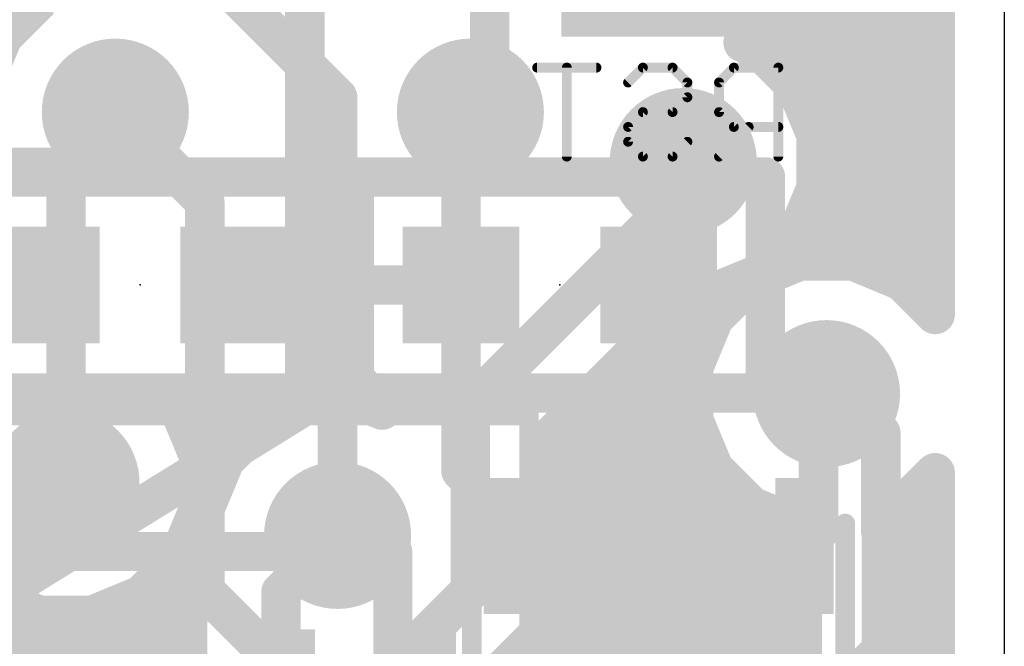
# Model space of a CAD drawing. Extents: x 2.9 to 30.2, y 6.6 to 27.7.
# Tile 14 of 19: x 25.2 to 30.2, y 10.2 to 13.4. Entities that reach past the tile are written whole.
import ezdxf

# ---------------------------------------------------------------- set-up
doc = ezdxf.new("R2010")
doc.units = 0
for name, color, linetype in [('1', 22, 'CONTINUOUS'), ('16', 175, 'CONTINUOUS'), ('18', 82, 'CONTINUOUS'), ('20', 7, 'CONTINUOUS'), ('21', 2, 'CONTINUOUS'), ('22', 6, 'CONTINUOUS'), ('23', 7, 'CONTINUOUS'), ('39', 22, 'CONTINUOUS')]:
    doc.layers.add(name, color=color, linetype=linetype)

# ---------------------------------------------------------------- blocks, each defined once
blk = doc.blocks.new('RECT')
blk.add_solid([(-0.5, -0.5), (0.5, -0.5), (-0.5, 0.5), (0.5, 0.5)])
blk = doc.blocks.new('ROUNDV')
at = {"const_width": 0.5}
blk.add_lwpolyline([(0, -0.25, 1), (0, 0.25, 1), (0, -0.25)], format="xyb", dxfattribs=at)

msp = doc.modelspace()

# ---------------------------------------------------------------- linework, layer by layer
at = {"layer": '1', "const_width": 0.2032}
for points in [[(29.8704, 18.0674), (29.8704, 11.9135)], [(29.027, 13.4561), (29.131, 13.7071)], [(28.8827, 13.3118), (29.027, 13.4561)], [(28.9821, 13.4112), (29.8704, 13.4112)], [(28.9619, 13.279), (28.8827, 13.3118)], [(29.154, 13.0869), (28.9619, 13.279)], [(29.0329, 13.208), (29.8704, 13.208)], [(29.258, 12.8359), (29.154, 13.0869)], [(29.188, 13.0048), (29.8704, 13.0048)], [(25.654, 12.954), (25.3698, 12.6698)], [(27.48, 12.954), (27.432, 12.906)], [(27.432, 12.065), (27.432, 12.906)], [(29.258, 12.5641), (29.258, 12.8359)], [(29.258, 12.8016), (29.8704, 12.8016)], [(24.8468, 12.6698), (25.3698, 12.6698)], [(28.448, 12.573), (28.575, 12.7)], [(28.448, 12.065), (28.448, 12.573)], [(29.154, 12.3131), (29.258, 12.5641)], [(29.258, 12.5984), (29.8704, 12.5984)], [(29.188, 12.3952), (29.8704, 12.3952)], [(29.0528, 12.2119), (29.154, 12.3131)], [(29.0528, 12.1384), (29.0528, 12.2119)], [(29.0528, 12.192), (29.8704, 12.192)], [(29.1757, 12.1894), (29.0528, 12.1384)], [(29.4474, 12.1894), (29.1757, 12.1894)], [(29.6985, 12.0854), (29.4474, 12.1894)], [(24.8167, 12.065), (25.273, 12.065)], [(27.432, 12.065), (26.289, 12.065)], [(27.432, 11.1081), (27.432, 12.065)], [(28.448, 11.404), (28.448, 12.065)], [(29.8704, 11.9135), (29.6985, 12.0854)], [(29.7951, 11.9888), (29.8704, 11.9888)], [(26.7153, 11.4602), (26.8605, 11.6055)], [(26.8605, 11.6055), (27.0057, 11.4602)], [(26.8374, 11.5824), (26.8835, 11.5824)], [(29.27, 11.4648), (29.3116, 11.5064)], [(25.979, 11.4359), (25.9547, 11.4602)], [(25.9547, 11.4602), (26.7153, 11.4602)], [(26.6611, 11.4602), (26.4101, 11.3562)], [(26.9329, 11.4602), (26.6611, 11.4602)], [(27.0256, 11.4218), (26.9329, 11.4602)], [(27.0057, 11.4602), (27.0256, 11.4602)], [(27.0256, 11.4602), (27.0256, 11.4218)], [(29.27, 10.795), (29.27, 11.4648)], [(26.083, 11.1849), (25.979, 11.4359)], [(28.6528, 11.1993), (28.448, 11.404)], [(26.0025, 11.3792), (26.4656, 11.3792)], [(26.4101, 11.3562), (26.218, 11.1641)], [(28.6528, 10.7682), (28.6528, 11.1993)], [(26.083, 10.9131), (26.083, 11.1849)], [(26.083, 11.176), (26.2299, 11.176)], [(26.218, 11.1641), (26.114, 10.9131)], [(27.48, 11.0601), (27.432, 11.1081)], [(29.6985, 10.9274), (29.8704, 11.0993)], [(29.8704, 11.0993), (29.8704, 8.128)], [(25.056, 10.705), (25.4, 11.049)], [(27.48, 10.941), (27.48, 11.0601)], [(26.083, 10.9728), (26.1387, 10.9728)], [(27.48, 10.941), (27.698, 10.723)], [(29.7439, 10.9728), (29.8704, 10.9728)], [(25.979, 10.6621), (26.083, 10.9131)], [(26.114, 10.9131), (26.114, 10.6689)], [(29.198, 10.723), (29.198, 10.91)], [(29.6764, 10.9182), (29.6985, 10.9274)], [(29.6764, 10.6267), (29.6764, 10.9182)], [(29.198, 10.723), (29.27, 10.795)], [(26.0235, 10.7696), (26.114, 10.7696)], [(26.506, 10.4862), (26.797, 10.7772)], [(28.698, 10.723), (28.6528, 10.7682)], [(29.6764, 10.7696), (29.8704, 10.7696)], [(27.698, 10.723), (27.48, 10.505)], [(25.7869, 10.47), (25.979, 10.6621)], [(26.114, 10.6689), (26.0996, 10.6545)], [(26.0996, 10.6545), (26.0996, 10.4937)], [(29.6528, 10.6031), (29.6764, 10.6267)], [(29.6528, 10.2467), (29.6528, 10.6031)], [(25.8833, 10.5664), (26.0996, 10.5664)], [(29.6528, 10.5664), (29.8704, 10.5664)], [(26.0996, 10.4937), (26.0262, 10.4203)], [(26.506, 10.119), (26.506, 10.4862)], [(27.48, 10.4943), (27.305, 10.3193)], [(27.48, 10.505), (27.48, 10.4943)], [(25.5359, 10.366), (25.7869, 10.47)], [(26.0262, 10.4203), (26.0262, 9.8177)], [(25.5358, 9.8177), (25.5358, 10.366)], [(25.5358, 10.366), (25.5359, 10.366)], [(25.5358, 10.3632), (26.0262, 10.3632)], [(29.6528, 10.3632), (29.8704, 10.3632)], [(27.305, 10.3193), (27.305, 9.779)], [(29.4743, 10.0682), (29.6528, 10.2467)], [(25.5358, 10.16), (26.0262, 10.16)], [(29.5661, 10.16), (29.8704, 10.16)]]:
    msp.add_lwpolyline(points, dxfattribs=at)
at = {"layer": '1', "const_width": 0.1016}
for points in [[(28.9801, 13.4755, 1), (29.0739, 13.4367)], [(29.0629, 13.4202, 1), (28.9911, 13.492)], [(28.9821, 13.462, 1), (28.9821, 13.3604)], [(29.8704, 13.3604, 1), (29.8704, 13.462)], [(28.8468, 13.3477, 1), (28.9186, 13.2759)], [(28.9022, 13.3587, 1), (28.8633, 13.2649)], [(28.9978, 13.3149, 1), (28.926, 13.2431)], [(28.9424, 13.2321, 1), (28.9813, 13.3259)], [(29.0329, 13.2588, 1), (29.0329, 13.1572)], [(29.8704, 13.1572, 1), (29.8704, 13.2588)], [(29.2009, 13.1063, 1), (29.1071, 13.0674)], [(29.1181, 13.051, 1), (29.1899, 13.1228)], [(29.188, 13.0556, 1), (29.188, 12.954)], [(29.8704, 12.954, 1), (29.8704, 13.0556)], [(25.6899, 12.9181, 1), (25.6181, 12.9899)], [(27.5159, 12.9181, 1), (27.4441, 12.9899)], [(27.4828, 12.906, 1), (27.3812, 12.906)], [(27.3961, 12.9419, 1), (27.4679, 12.8701)], [(29.3088, 12.8359, 1), (29.2072, 12.8359)], [(29.258, 12.8524, 1), (29.258, 12.7508)], [(29.2111, 12.8164, 1), (29.3049, 12.8553)], [(29.8704, 12.7508, 1), (29.8704, 12.8524)], [(25.3698, 12.619, 1), (25.3698, 12.7206)], [(28.6109, 12.6641, 1), (28.5391, 12.7359)], [(25.3339, 12.7057, 1), (25.4057, 12.6339)], [(28.4988, 12.573, 1), (28.3972, 12.573)], [(29.258, 12.6492, 1), (29.258, 12.5476)], [(29.3049, 12.5447, 1), (29.2111, 12.5836)], [(29.8704, 12.5476, 1), (29.8704, 12.6492)], [(28.4121, 12.6089, 1), (28.4839, 12.5371)], [(29.2072, 12.5641, 1), (29.3088, 12.5641)], [(29.188, 12.446, 1), (29.188, 12.3444)], [(29.8704, 12.3444, 1), (29.8704, 12.446)], [(29.1899, 12.2772, 1), (29.1181, 12.349)], [(29.1071, 12.3325, 1), (29.2009, 12.2937)], [(29.1036, 12.2119, 1), (29.002, 12.2119)], [(29.0169, 12.2478, 1), (29.0887, 12.176)], [(29.0528, 12.2428, 1), (29.0528, 12.1412)], [(29.1757, 12.2402, 1), (29.1757, 12.1386)], [(29.1952, 12.1424, 1), (29.1563, 12.2363)], [(29.4669, 12.2363, 1), (29.428, 12.1424)], [(29.4474, 12.1386, 1), (29.4474, 12.2402)], [(29.8704, 12.1412, 1), (29.8704, 12.2428)], [(29.0334, 12.1854, 1), (29.0722, 12.0915)], [(25.273, 12.0142, 1), (25.273, 12.1158)], [(26.289, 12.1158, 1), (26.289, 12.0142)], [(27.4828, 12.065, 1), (27.3812, 12.065)], [(27.432, 12.0142, 1), (27.432, 12.1158)], [(28.4988, 12.065, 1), (28.3972, 12.065)], [(29.002, 12.1384, 1), (29.1036, 12.1384)], [(29.7344, 12.1213, 1), (29.6626, 12.0495)], [(29.679, 12.0385, 1), (29.7179, 12.1323)], [(27.3812, 12.065, 1), (27.4828, 12.065)], [(28.3972, 12.065, 1), (28.4988, 12.065)], [(29.7951, 12.0396, 1), (29.7951, 11.938)], [(29.8704, 11.938, 1), (29.8704, 12.0396)], [(29.8196, 11.9135, 1), (29.9212, 11.9135)], [(29.8345, 11.8775, 1), (29.9063, 11.9494)], [(26.8964, 11.6414, 1), (26.8246, 11.5695)], [(26.8964, 11.5695, 1), (26.8246, 11.6414)], [(26.8374, 11.6332, 1), (26.8374, 11.5316)], [(26.8835, 11.5316, 1), (26.8835, 11.6332)], [(29.3475, 11.4704, 1), (29.2757, 11.5423)], [(25.9906, 11.4961, 1), (25.9188, 11.4243)], [(25.9547, 11.511, 1), (25.9547, 11.4094)], [(26.6611, 11.511, 1), (26.6611, 11.4094)], [(26.6806, 11.4133, 1), (26.6417, 11.5071)], [(26.6793, 11.4961, 1), (26.7512, 11.4243)], [(26.7153, 11.4094, 1), (26.7153, 11.511)], [(26.9523, 11.5071, 1), (26.9134, 11.4133)], [(26.9329, 11.4094, 1), (26.9329, 11.511)], [(27.0057, 11.511, 1), (27.0057, 11.4094)], [(26.9698, 11.4243, 1), (27.0417, 11.4961)], [(27.0764, 11.4602, 1), (26.9748, 11.4602)], [(27.0256, 11.4094, 1), (27.0256, 11.511)], [(29.3208, 11.4648, 1), (29.2192, 11.4648)], [(29.2341, 11.5007, 1), (29.3059, 11.4289)], [(26.0259, 11.4553, 1), (25.9321, 11.4164)], [(25.9431, 11.4, 1), (26.0149, 11.4718)], [(27.0062, 11.3748, 1), (27.045, 11.4687)], [(28.4839, 11.44, 1), (28.4121, 11.3681)], [(26.0025, 11.43, 1), (26.0025, 11.3284)], [(26.3907, 11.4031, 1), (26.4295, 11.3093)], [(26.446, 11.3203, 1), (26.3742, 11.3921)], [(26.4656, 11.3284, 1), (26.4656, 11.43)], [(26.9748, 11.4218, 1), (27.0764, 11.4218)], [(28.3972, 11.404, 1), (28.4988, 11.404)], [(28.7036, 11.1993, 1), (28.602, 11.1993)], [(26.1338, 11.1849, 1), (26.0322, 11.1849)], [(26.083, 11.2268, 1), (26.083, 11.1252)], [(26.0361, 11.1654, 1), (26.1299, 11.2043)], [(26.1821, 11.2, 1), (26.2539, 11.1282)], [(26.2649, 11.1446, 1), (26.171, 11.1835)], [(26.2299, 11.1252, 1), (26.2299, 11.2268)], [(28.6169, 11.1633, 1), (28.6887, 11.2352)], [(27.4679, 11.144, 1), (27.3961, 11.0722)], [(29.9212, 11.0993, 1), (29.8196, 11.0993)], [(29.9063, 11.0634, 1), (29.8345, 11.1352)], [(25.4359, 11.0131, 1), (25.3641, 11.0849)], [(27.3812, 11.1081, 1), (27.4828, 11.1081)], [(27.5308, 11.0601, 1), (27.4292, 11.0601)], [(27.4441, 11.0242, 1), (27.5159, 11.096)], [(26.083, 11.0236, 1), (26.083, 10.922)], [(26.1387, 10.922, 1), (26.1387, 11.0236)], [(27.5159, 10.9769, 1), (27.4441, 10.9051)], [(29.7439, 11.0236, 1), (29.7439, 10.922)], [(29.8704, 10.922, 1), (29.8704, 11.0236)], [(26.1299, 10.8937, 1), (26.0361, 10.9326)], [(26.1648, 10.9131, 1), (26.0632, 10.9131)], [(27.4292, 10.941, 1), (27.5308, 10.941)], [(29.2488, 10.91, 1), (29.1472, 10.91)], [(29.7272, 10.9182, 1), (29.6256, 10.9182)], [(29.657, 10.9651, 1), (29.6958, 10.8713)], [(29.6626, 10.9633, 1), (29.7344, 10.8914)], [(29.7179, 10.8804, 1), (29.679, 10.9743)], [(26.0322, 10.9131, 1), (26.1338, 10.9131)], [(26.0671, 10.9325, 1), (26.1609, 10.8936)], [(29.3059, 10.7591, 1), (29.2341, 10.8309)], [(26.0235, 10.8204, 1), (26.0235, 10.7188)], [(26.114, 10.7188, 1), (26.114, 10.8204)], [(26.8329, 10.7413, 1), (26.7611, 10.8131)], [(28.6887, 10.8041, 1), (28.6169, 10.7323)], [(29.2192, 10.795, 1), (29.3208, 10.795)], [(29.6764, 10.8204, 1), (29.6764, 10.7188)], [(29.8704, 10.7188, 1), (29.8704, 10.8204)], [(27.7339, 10.6871, 1), (27.6621, 10.7589)], [(27.6621, 10.6871, 1), (27.7339, 10.7589)], [(28.602, 10.7682, 1), (28.7036, 10.7682)], [(28.6621, 10.6871, 1), (28.7339, 10.7589)], [(29.1621, 10.7589, 1), (29.2339, 10.6871)], [(26.0149, 10.6262, 1), (25.9431, 10.698)], [(26.1504, 10.6545, 1), (26.0488, 10.6545)], [(26.0637, 10.6905, 1), (26.1355, 10.6186)], [(26.1499, 10.633, 1), (26.0781, 10.7049)], [(29.1472, 10.723, 1), (29.2488, 10.723)], [(25.9321, 10.6815, 1), (26.0259, 10.6427)], [(26.0632, 10.6689, 1), (26.1648, 10.6689)], [(29.7036, 10.6031, 1), (29.602, 10.6031)], [(29.6169, 10.639, 1), (29.6887, 10.5671)], [(29.7123, 10.5907, 1), (29.6405, 10.6626)], [(25.8833, 10.6172, 1), (25.8833, 10.5156)], [(26.0996, 10.5156, 1), (26.0996, 10.6172)], [(29.6528, 10.6172, 1), (29.6528, 10.5156)], [(29.6256, 10.6267, 1), (29.7272, 10.6267)], [(29.8704, 10.5156, 1), (29.8704, 10.6172)], [(26.1355, 10.4577, 1), (26.0637, 10.5296)], [(26.5568, 10.4862, 1), (26.4552, 10.4862)], [(27.5308, 10.505, 1), (27.4292, 10.505)], [(27.4441, 10.5409, 1), (27.5159, 10.4691)], [(27.5159, 10.4584, 1), (27.4441, 10.5302)], [(25.751, 10.5059, 1), (25.8228, 10.4341)], [(25.8063, 10.423, 1), (25.7674, 10.5169)], [(26.0488, 10.4937, 1), (26.1504, 10.4937)], [(26.4701, 10.5221, 1), (26.5419, 10.4503)], [(27.4292, 10.4943, 1), (27.5308, 10.4943)], [(26.077, 10.4203, 1), (25.9754, 10.4203)], [(25.9903, 10.4562, 1), (26.0621, 10.3843)], [(25.5866, 10.366, 1), (25.485, 10.366)], [(25.5358, 10.4168, 1), (25.5358, 10.3152)], [(25.5358, 10.414, 1), (25.5358, 10.3124)], [(25.5164, 10.4129, 1), (25.5553, 10.3191)], [(25.5359, 10.3152, 1), (25.5359, 10.4168)], [(26.0262, 10.3124, 1), (26.0262, 10.414)], [(29.6528, 10.414, 1), (29.6528, 10.3124)], [(29.8704, 10.3124, 1), (29.8704, 10.414)], [(27.3558, 10.3193, 1), (27.2542, 10.3193)], [(27.2691, 10.3552, 1), (27.3409, 10.2834)], [(29.6887, 10.2108, 1), (29.6169, 10.2827)], [(29.602, 10.2467, 1), (29.7036, 10.2467)], [(25.5358, 10.2108, 1), (25.5358, 10.1092)], [(26.0262, 10.1092, 1), (26.0262, 10.2108)], [(29.5661, 10.2108, 1), (29.5661, 10.1092)], [(29.8704, 10.1092, 1), (29.8704, 10.2108)]]:
    msp.add_lwpolyline(points, format="xyb", dxfattribs=at)
at = {"layer": '16', "const_width": 0.2032}
for points in [[(29.8704, 19.558), (29.8704, 11.9135)], [(27.579, 15.6192), (27.579, 13.053)], [(26.797, 13.0309), (24.9209, 14.907)], [(29.2528, 13.2167), (29.2528, 14.4693)], [(25.2671, 13.533), (25.075, 13.3409)], [(18.5448, 13.4112), (25.1453, 13.4112)], [(29.2528, 13.4112), (29.8704, 13.4112)], [(25.075, 13.3409), (24.971, 13.0899)], [(29.1385, 13.1024), (29.2528, 13.2167)], [(29.244, 13.208), (29.8704, 13.208)], [(29.154, 13.0869), (29.1385, 13.1024)], [(29.258, 12.8359), (29.154, 13.0869)], [(26.797, 10.7772), (26.797, 13.0309)], [(27.579, 13.053), (27.48, 12.954)], [(29.188, 13.0048), (29.8704, 13.0048)], [(25.4, 12.7), (25.654, 12.954)], [(25.654, 12.954), (26.114, 12.494)], [(29.258, 12.5641), (29.258, 12.8359)], [(29.258, 12.8016), (29.8704, 12.8016)], [(25.4, 11.049), (25.4, 12.7)], [(28.575, 12.7), (28.575, 12.5407)], [(29.154, 12.3131), (29.258, 12.5641)], [(29.258, 12.5984), (29.8704, 12.5984)], [(28.575, 12.5407), (27.48, 11.4457)], [(26.114, 12.494), (26.114, 10.4943)], [(29.188, 12.3952), (29.8704, 12.3952)], [(28.9619, 12.121), (29.154, 12.3131)], [(29.1757, 12.1894), (28.9247, 12.0854)], [(29.0329, 12.192), (29.8704, 12.192)], [(29.4474, 12.1894), (29.1757, 12.1894)], [(29.6985, 12.0854), (29.4474, 12.1894)], [(28.7109, 12.017), (28.9619, 12.121)], [(28.9247, 12.0854), (28.7326, 11.8933)], [(29.8704, 11.9135), (29.6985, 12.0854)], [(27.8864, 11.2774), (28.626, 12.017)], [(28.626, 12.017), (28.7109, 12.017)], [(28.5978, 11.9888), (28.8281, 11.9888)], [(29.7951, 11.9888), (29.8704, 11.9888)], [(28.7326, 11.8933), (28.6286, 11.6422)], [(28.3946, 11.7856), (28.688, 11.7856)], [(28.6286, 11.6422), (28.6286, 11.3705)], [(28.1914, 11.5824), (28.6286, 11.5824)], [(29.3116, 11.5064), (29.3876, 11.5064)], [(29.3876, 11.5064), (29.591, 11.303)], [(27.48, 10.4943), (27.48, 11.4457)], [(27.9882, 11.3792), (28.6286, 11.3792)], [(28.6286, 11.3705), (28.7326, 11.1195)], [(29.591, 11.303), (29.591, 10.7978)], [(27.8864, 10.326), (27.8864, 11.2774)], [(27.8864, 11.176), (28.7092, 11.176)], [(28.7326, 11.1195), (28.9247, 10.9274)], [(27.8864, 10.9728), (28.8793, 10.9728)], [(28.9247, 10.9274), (29.1757, 10.8234)], [(29.1757, 10.8234), (29.1846, 10.8234)], [(29.1846, 10.8234), (29.1846, 10.6295)], [(29.591, 10.7978), (29.5938, 10.795)], [(29.5938, 10.795), (29.5938, 8.7658)], [(27.8864, 10.7696), (29.1846, 10.7696)], [(29.1846, 10.6295), (29.1874, 10.6267)], [(29.1874, 10.6267), (29.1874, 8.9341)], [(27.8864, 10.5664), (29.1874, 10.5664)], [(26.114, 10.4943), (26.5141, 10.0942)], [(27.0799, 10.0942), (27.48, 10.4943)], [(25.0131, 10.47), (25.2641, 10.366)], [(25.5359, 10.366), (25.7076, 10.4371)], [(25.7076, 10.4371), (25.7076, 10.326)], [(24.8583, 10.3632), (25.7076, 10.3632)], [(25.2641, 10.366), (25.5359, 10.366)], [(27.8864, 10.3632), (29.1874, 10.3632)], [(25.7076, 10.326), (25.9457, 10.0879)], [(27.6483, 10.0879), (27.8864, 10.326)], [(24.7773, 10.16), (25.8736, 10.16)], [(27.7204, 10.16), (29.1874, 10.16)]]:
    msp.add_lwpolyline(points, dxfattribs=at)
at = {"layer": '16', "const_width": 0.1016}
for points in [[(25.1453, 13.3604, 1), (25.1453, 13.462)], [(29.2528, 13.462, 1), (29.2528, 13.3604)], [(29.8704, 13.3604, 1), (29.8704, 13.462)], [(25.1219, 13.3214, 1), (25.028, 13.3603)], [(29.2887, 13.1808, 1), (29.2169, 13.2527)], [(29.244, 13.2588, 1), (29.244, 13.1572)], [(29.202, 13.2167, 1), (29.3036, 13.2167)], [(29.8704, 13.1572, 1), (29.8704, 13.2588)], [(29.1744, 13.1383, 1), (29.1026, 13.0665)], [(29.1026, 13.1383, 1), (29.1744, 13.0665)], [(29.2009, 13.1063, 1), (29.1071, 13.0674)], [(29.1181, 13.051, 1), (29.1899, 13.1228)], [(26.8478, 13.0309, 1), (26.7462, 13.0309)], [(26.7611, 12.995, 1), (26.8329, 13.0668)], [(27.6149, 13.0171, 1), (27.5431, 13.0889)], [(27.5282, 13.053, 1), (27.6298, 13.053)], [(29.188, 13.0556, 1), (29.188, 12.954)], [(29.8704, 12.954, 1), (29.8704, 13.0556)], [(25.6899, 12.9899, 1), (25.6181, 12.9181)], [(25.6899, 12.9181, 1), (25.6181, 12.9899)], [(27.4441, 12.9899, 1), (27.5159, 12.9181)], [(29.3088, 12.8359, 1), (29.2072, 12.8359)], [(29.258, 12.8524, 1), (29.258, 12.7508)], [(29.2111, 12.8164, 1), (29.3049, 12.8553)], [(29.8704, 12.7508, 1), (29.8704, 12.8524)], [(25.4508, 12.7, 1), (25.3492, 12.7)], [(25.3641, 12.7359, 1), (25.4359, 12.6641)], [(28.6258, 12.7, 1), (28.5242, 12.7)], [(29.258, 12.6492, 1), (29.258, 12.5476)], [(29.3049, 12.5447, 1), (29.2111, 12.5836)], [(29.8704, 12.5476, 1), (29.8704, 12.6492)], [(28.6109, 12.5048, 1), (28.5391, 12.5766)], [(29.2072, 12.5641, 1), (29.3088, 12.5641)], [(26.1648, 12.494, 1), (26.0632, 12.494)], [(26.0781, 12.4581, 1), (26.1499, 12.5299)], [(28.5242, 12.5407, 1), (28.6258, 12.5407)], [(29.188, 12.446, 1), (29.188, 12.3444)], [(29.8704, 12.3444, 1), (29.8704, 12.446)], [(29.1899, 12.2772, 1), (29.1181, 12.349)], [(29.1071, 12.3325, 1), (29.2009, 12.2937)], [(29.0329, 12.2428, 1), (29.0329, 12.1412)], [(29.1757, 12.2402, 1), (29.1757, 12.1386)], [(29.1952, 12.1424, 1), (29.1563, 12.2363)], [(29.4669, 12.2363, 1), (29.428, 12.1424)], [(29.4474, 12.1386, 1), (29.4474, 12.2402)], [(29.8704, 12.1412, 1), (29.8704, 12.2428)], [(28.926, 12.1569, 1), (28.9978, 12.0851)], [(28.9813, 12.074, 1), (28.9424, 12.1679)], [(28.9053, 12.1323, 1), (28.9441, 12.0385)], [(28.9606, 12.0495, 1), (28.8888, 12.1213)], [(29.7344, 12.1213, 1), (29.6626, 12.0495)], [(29.679, 12.0385, 1), (29.7179, 12.1323)], [(28.626, 12.0678, 1), (28.626, 11.9662)], [(28.6619, 11.9811, 1), (28.5901, 12.0529)], [(28.6914, 12.0639, 1), (28.7303, 11.9701)], [(28.7109, 11.9662, 1), (28.7109, 12.0678)], [(28.5978, 12.0396, 1), (28.5978, 11.938)], [(28.8281, 11.938, 1), (28.8281, 12.0396)], [(29.7951, 12.0396, 1), (29.7951, 11.938)], [(29.8704, 11.938, 1), (29.8704, 12.0396)], [(28.6967, 11.9292, 1), (28.7685, 11.8573)], [(28.7795, 11.8738, 1), (28.6856, 11.9127)], [(29.8196, 11.9135, 1), (29.9212, 11.9135)], [(29.8345, 11.8775, 1), (29.9063, 11.9494)], [(28.3946, 11.8364, 1), (28.3946, 11.7348)], [(28.688, 11.7348, 1), (28.688, 11.8364)], [(28.6794, 11.6422, 1), (28.5778, 11.6422)], [(28.5817, 11.6617, 1), (28.6755, 11.6228)], [(28.1914, 11.6332, 1), (28.1914, 11.5316)], [(28.6286, 11.5316, 1), (28.6286, 11.6332)], [(29.3116, 11.5572, 1), (29.3116, 11.4556)], [(29.4236, 11.5423, 1), (29.3517, 11.4704)], [(29.3876, 11.4556, 1), (29.3876, 11.5572)], [(27.5308, 11.4457, 1), (27.4292, 11.4457)], [(27.4441, 11.4816, 1), (27.5159, 11.4098)], [(27.9882, 11.43, 1), (27.9882, 11.3284)], [(28.6755, 11.3899, 1), (28.5817, 11.3511)], [(28.6286, 11.3284, 1), (28.6286, 11.43)], [(28.5778, 11.3705, 1), (28.6794, 11.3705)], [(29.6418, 11.303, 1), (29.5402, 11.303)], [(27.9372, 11.2774, 1), (27.8356, 11.2774)], [(27.8505, 11.3133, 1), (27.9223, 11.2415)], [(29.5551, 11.2671, 1), (29.6269, 11.3389)], [(27.8864, 11.2268, 1), (27.8864, 11.1252)], [(28.7092, 11.1252, 1), (28.7092, 11.2268)], [(28.7685, 11.1554, 1), (28.6967, 11.0836)], [(28.6856, 11.1, 1), (28.7795, 11.1389)], [(25.3492, 11.049, 1), (25.4508, 11.049)], [(27.8864, 11.0236, 1), (27.8864, 10.922)], [(28.8793, 10.922, 1), (28.8793, 11.0236)], [(28.9441, 10.9743, 1), (28.9053, 10.8804)], [(28.8888, 10.8914, 1), (28.9606, 10.9633)], [(29.1757, 10.8742, 1), (29.1757, 10.7726)], [(29.2354, 10.8234, 1), (29.1338, 10.8234)], [(29.1563, 10.7764, 1), (29.1952, 10.8703)], [(29.1846, 10.7726, 1), (29.1846, 10.8742)], [(29.6269, 10.8337, 1), (29.5551, 10.7619)], [(29.6446, 10.795, 1), (29.543, 10.795)], [(27.8864, 10.8204, 1), (27.8864, 10.7188)], [(29.1846, 10.7188, 1), (29.1846, 10.8204)], [(29.5402, 10.7978, 1), (29.6418, 10.7978)], [(29.5579, 10.7591, 1), (29.6297, 10.8309)], [(26.7462, 10.7772, 1), (26.8478, 10.7772)], [(29.2205, 10.6654, 1), (29.1487, 10.5935)], [(29.2382, 10.6267, 1), (29.1366, 10.6267)], [(29.1515, 10.5907, 1), (29.2233, 10.6626)], [(27.8864, 10.6172, 1), (27.8864, 10.5156)], [(29.1338, 10.6295, 1), (29.2354, 10.6295)], [(29.1874, 10.5156, 1), (29.1874, 10.6172)], [(26.1499, 10.5302, 1), (26.0781, 10.4584)], [(27.5159, 10.4584, 1), (27.4441, 10.5302)], [(25.7584, 10.4371, 1), (25.6568, 10.4371)], [(25.727, 10.3902, 1), (25.6882, 10.4841)], [(26.0632, 10.4943, 1), (26.1648, 10.4943)], [(27.4292, 10.4943, 1), (27.5308, 10.4943)], [(25.2641, 10.4168, 1), (25.2641, 10.3152)], [(25.2447, 10.3191, 1), (25.2836, 10.4129)], [(25.5164, 10.4129, 1), (25.5553, 10.3191)], [(25.5359, 10.3152, 1), (25.5359, 10.4168)], [(25.7076, 10.3124, 1), (25.7076, 10.414)], [(27.8864, 10.414, 1), (27.8864, 10.3124)], [(29.1874, 10.3124, 1), (29.1874, 10.414)], [(25.7435, 10.3619, 1), (25.6717, 10.29)], [(27.9223, 10.29, 1), (27.8505, 10.3619)], [(25.6568, 10.326, 1), (25.7584, 10.326)], [(27.8356, 10.326, 1), (27.9372, 10.326)], [(25.8736, 10.1092, 1), (25.8736, 10.2108)], [(27.7204, 10.2108, 1), (27.7204, 10.1092)], [(29.1874, 10.1092, 1), (29.1874, 10.2108)]]:
    msp.add_lwpolyline(points, format="xyb", dxfattribs=at)
at = {"layer": '20'}
msp.add_line((30.226, 26.162), (30.226, 8.128), dxfattribs=at)
at = {"layer": '21'}
for points, const_width in [([(24.7237, 12.6207), (26.8383, 12.6207)], 0.2032), ([(26.8383, 12.6207), (26.8383, 11.5094)], 0.2032), ([(26.8827, 12.6206), (28.9973, 12.6207)], 0.2032), ([(26.8827, 11.5093), (26.8827, 12.6206)], 0.2032), ([(28.9973, 12.6207), (28.9973, 11.5093)], 0.2032), ([(26.8383, 11.5094), (24.7237, 11.5093)], 0.2032), ([(28.9973, 11.5093), (26.8827, 11.5093)], 0.2032), ([(27.488, 7.958), (27.488, 10.838)], 0.1016), ([(29.408, 10.838), (29.408, 7.958)], 0.1016), ([(27.081, 10.694), (24.481, 10.694)], 0.2), ([(27.081, 7.594), (27.081, 10.694)], 0.2)]:
    msp.add_lwpolyline(points, dxfattribs=dict(at, const_width=const_width))
for points, const_width in [([(26.8891, 12.6207, 1), (26.7875, 12.6207)], 0.1016), ([(26.9335, 12.6206, 1), (26.8319, 12.6206)], 0.1016), ([(26.8827, 12.6714, 1), (26.8827, 12.5698)], 0.1016), ([(26.8383, 12.5699, 1), (26.8383, 12.6715)], 0.1016), ([(29.0481, 12.6207, 1), (28.9465, 12.6207)], 0.1016), ([(28.9973, 12.5699, 1), (28.9973, 12.6715)], 0.1016), ([(26.8827, 11.5601, 1), (26.8827, 11.4585)], 0.1016), ([(26.8383, 11.4586, 1), (26.8383, 11.5602)], 0.1016), ([(28.9973, 11.4585, 1), (28.9973, 11.5601)], 0.1016), ([(26.7875, 11.5094, 1), (26.8891, 11.5094)], 0.1016), ([(26.8319, 11.5093, 1), (26.9335, 11.5093)], 0.1016), ([(28.9465, 11.5093, 1), (29.0481, 11.5093)], 0.1016), ([(27.5134, 10.838, 1), (27.4626, 10.838)], 0.0508), ([(29.4334, 10.838, 1), (29.3826, 10.838)], 0.0508), ([(27.131, 10.694, 1), (27.031, 10.694)], 0.1), ([(27.081, 10.644, 1), (27.081, 10.744)], 0.1)]:
    msp.add_lwpolyline(points, format="xyb", dxfattribs=dict(at, const_width=const_width))
at = {"layer": '22'}
for points, const_width in [([(26.629, 11.445), (26.629, 14.145)], 0.2032), ([(28.1284, 13.183), (27.8233, 13.183)], 0.0508), ([(27.9758, 12.7254), (27.9758, 13.183)], 0.0508), ([(28.2911, 13.1067), (28.3673, 13.183)], 0.0508), ([(28.3673, 13.183), (28.5199, 13.183)], 0.0508), ([(28.5199, 13.183), (28.5961, 13.1067)], 0.0508), ([(28.8351, 13.183), (28.7588, 13.1067)], 0.0508), ([(29.0639, 13.183), (28.8351, 13.183)], 0.0508), ([(29.0639, 12.7254), (29.0639, 13.183)], 0.0508), ([(28.5961, 13.1067), (28.5961, 13.0305)], 0.0508), ([(28.7588, 13.1067), (28.7588, 12.9542)], 0.0508), ([(28.5961, 13.0305), (28.5199, 12.9542)], 0.0508), ([(28.3673, 12.9542), (28.2911, 12.8779)], 0.0508), ([(28.5199, 12.9542), (28.3673, 12.9542)], 0.0508), ([(28.7588, 12.9542), (28.8351, 12.8779)], 0.0508), ([(28.2911, 12.8779), (28.2911, 12.8017)], 0.0508), ([(28.9114, 12.8779), (28.7588, 12.7254)], 0.0508), ([(28.8351, 12.8779), (29.0639, 12.8779)], 0.0508), ([(28.2911, 12.8017), (28.3673, 12.7254)], 0.0508), ([(28.5199, 12.7254), (28.5961, 12.8017)], 0.0508), ([(28.3673, 12.7254), (28.5199, 12.7254)], 0.0508), ([(19.829, 7.245), (26.629, 11.445)], 0.2032)]:
    msp.add_lwpolyline(points, dxfattribs=dict(at, const_width=const_width))
for points, const_width in [([(27.8233, 13.1957, 1), (27.8233, 13.1703)], 0.0254), ([(27.9885, 13.183, 1), (27.9631, 13.183)], 0.0254), ([(28.1284, 13.1703, 1), (28.1284, 13.1957)], 0.0254), ([(28.3673, 13.1957, 1), (28.3673, 13.1703)], 0.0254), ([(28.3763, 13.174, 1), (28.3583, 13.192)], 0.0254), ([(28.5288, 13.192, 1), (28.5109, 13.174)], 0.0254), ([(28.5199, 13.1703, 1), (28.5199, 13.1957)], 0.0254), ([(28.8351, 13.1957, 1), (28.8351, 13.1703)], 0.0254), ([(28.8441, 13.174, 1), (28.8261, 13.192)], 0.0254), ([(29.0766, 13.183, 1), (29.0512, 13.183)], 0.0254), ([(29.0639, 13.1703, 1), (29.0639, 13.1957)], 0.0254), ([(28.2821, 13.1157, 1), (28.3, 13.0977)], 0.0254), ([(28.6088, 13.1067, 1), (28.5834, 13.1067)], 0.0254), ([(28.5871, 13.0977, 1), (28.6051, 13.1157)], 0.0254), ([(28.7715, 13.1067, 1), (28.7461, 13.1067)], 0.0254), ([(28.7498, 13.1157, 1), (28.7678, 13.0977)], 0.0254), ([(28.5834, 13.0305, 1), (28.6088, 13.0305)], 0.0254), ([(28.6051, 13.0215, 1), (28.5871, 13.0394)], 0.0254), ([(28.3673, 12.9669, 1), (28.3673, 12.9415)], 0.0254), ([(28.3763, 12.9452, 1), (28.3583, 12.9632)], 0.0254), ([(28.5109, 12.9632, 1), (28.5288, 12.9452)], 0.0254), ([(28.5199, 12.9415, 1), (28.5199, 12.9669)], 0.0254), ([(28.7678, 12.9632, 1), (28.7498, 12.9452)], 0.0254), ([(28.7461, 12.9542, 1), (28.7715, 12.9542)], 0.0254), ([(28.3038, 12.8779, 1), (28.2784, 12.8779)], 0.0254), ([(28.2821, 12.8869, 1), (28.3, 12.8689)], 0.0254), ([(28.8351, 12.8906, 1), (28.8351, 12.8652)], 0.0254), ([(28.8261, 12.8689, 1), (28.8441, 12.8869)], 0.0254), ([(28.9203, 12.8689, 1), (28.9024, 12.8869)], 0.0254), ([(29.0639, 12.8652, 1), (29.0639, 12.8906)], 0.0254), ([(28.3, 12.8106, 1), (28.2821, 12.7927)], 0.0254), ([(28.2784, 12.8017, 1), (28.3038, 12.8017)], 0.0254), ([(28.6051, 12.7927, 1), (28.5871, 12.8106)], 0.0254), ([(27.9631, 12.7254, 1), (27.9885, 12.7254)], 0.0254), ([(28.3673, 12.7381, 1), (28.3673, 12.7127)], 0.0254), ([(28.3583, 12.7164, 1), (28.3763, 12.7344)], 0.0254), ([(28.5109, 12.7344, 1), (28.5288, 12.7164)], 0.0254), ([(28.5199, 12.7127, 1), (28.5199, 12.7381)], 0.0254), ([(28.7498, 12.7344, 1), (28.7678, 12.7164)], 0.0254), ([(29.0512, 12.7254, 1), (29.0766, 12.7254)], 0.0254), ([(26.6557, 11.4018, 1), (26.6023, 11.4882)], 0.1016), ([(26.5782, 11.445, 1), (26.6798, 11.445)], 0.1016)]:
    msp.add_lwpolyline(points, format="xyb", dxfattribs=dict(at, const_width=const_width))
at = {"layer": '23'}
for p in [(25.781, 12.065), (27.94, 12.065)]:
    msp.add_point(p, dxfattribs=at)
at = {"layer": '39', "const_width": 0.1}
for points in [[(27.781, 11.394), (23.781, 11.394)], [(27.781, 6.894), (27.781, 11.394)]]:
    msp.add_lwpolyline(points, dxfattribs=at)
at = {"layer": '39', "const_width": 0.05}
for points in [[(27.806, 11.394, 1), (27.756, 11.394)], [(27.781, 11.369, 1), (27.781, 11.419)]]:
    msp.add_lwpolyline(points, format="xyb", dxfattribs=at)

# ---------------------------------------------------------------- block references
at = {"layer": '1', "xscale": 0.6, "yscale": 0.6}
for p in [(25.273, 12.065), (26.289, 12.065)]:
    msp.add_blockref('RECT', p, dxfattribs=at)
at = {"layer": '1'}
for p, xscale, yscale, rotation in [((27.432, 12.065), 0.6, 0.6, 180), ((28.448, 12.065), 0.6, 0.6, 180), ((27.698, 10.723), 0.7, 0.3, 90), ((28.198, 10.723), 0.7, 0.3, 90), ((28.698, 10.723), 0.7, 0.3, 90), ((29.198, 10.723), 0.7, 0.3, 90), ((25.056, 10.119), 0.35, 0.35, 180), ((26.506, 10.119), 0.35, 0.35, 180)]:
    msp.add_blockref('RECT', p, dxfattribs=dict(at, xscale=xscale, yscale=yscale, rotation=rotation))
at = {"layer": '16'}
msp.add_blockref('RECT', (28.448, 13.843), dxfattribs=at)
at = {"layer": '18', "xscale": 0.7564, "yscale": 0.7564}
for p in [(25.654, 12.954), (25.654, 12.954), (27.48, 12.954), (27.48, 12.954), (28.575, 12.7), (28.575, 12.7), (29.3116, 11.5064), (29.3116, 11.5064), (25.4, 11.049), (25.4, 11.049), (26.797, 10.7772), (26.797, 10.7772)]:
    msp.add_blockref('ROUNDV', p, dxfattribs=at)

doc.saveas('drawing.dxf')
